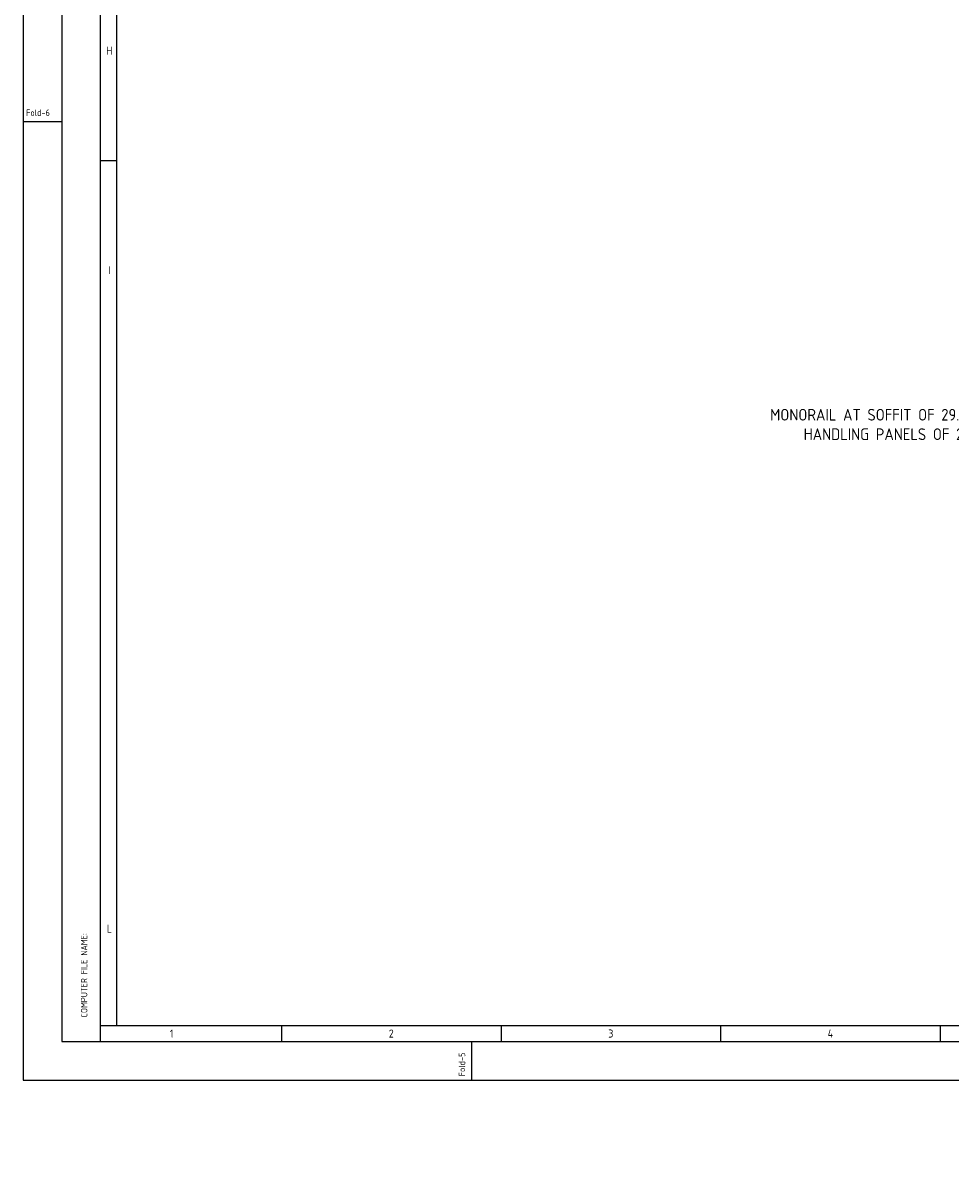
# Model space of a CAD drawing. Extents: x -11758 to 4934791, y -233543 to 1826789.
# Tile 11 of 256: x 60922 to 79996, y 77204 to 101015. Entities that reach past the tile are written whole.
import ezdxf
from ezdxf.enums import TextEntityAlignment as Align

# ---------------------------------------------------------------- set-up
doc = ezdxf.new("R2010")
doc.units = 0
doc.header["$LTSCALE"] = 800
doc.header["$MEASUREMENT"] = 0
doc.linetypes.add('CONTINOUS', pattern=[0])
doc.layers.get('0').update_dxf_attribs({"linetype": 'CONTINUOUS'})
doc.layers.add('T', color=3, linetype='CONTINUOUS', lineweight=15)
doc.styles.add('ROMANC', font='romanc')
doc.styles.add('S3', font='ROMANS1.SHX', dxfattribs={"width": 0.8})
doc.styles.get("Standard").update_dxf_attribs({"font": 'ISO9'})

# ---------------------------------------------------------------- blocks, each defined once
blk = doc.blocks.new('A$C731D3036')
for p, q in [((-2590.23, 26.68), (-2590.23, 1843.18)), ((-2579.11, 37.8), (-2579.11, 1816.5)), ((-2616.91, 660.34), (-2643.59, 660.34)), ((-2590.23, 633.66), (-2579.11, 633.66)), ((-2590.23, 37.8), (-251.24, 37.8)), ((-2465.72, 37.79), (-2465.72, 26.67)), ((-2314.53, 37.79), (-2314.53, 26.67)), ((-2163.34, 37.79), (-2163.34, 26.67)), ((-2012.15, 37.79), (-2012.15, 26.67)), ((-2334.54, 0), (-2334.54, 26.68))]:
    blk.add_line(p, q)
for points in [[(0, 1869.86), (-2643.59, 1869.86), (-2643.59, 0), (0, 0)], [(-26.68, 1843.18), (-2616.91, 1843.18), (-2616.91, 26.68), (-26.68, 26.68)]]:
    blk.add_lwpolyline(points, close=True)
for s, p in [('H', (-2584.25, 709.26)), ('I', (-2584.25, 558.07)), ('L', (-2584.25, 104.5)), ('1', (-2541.32, 32.23)), ('2', (-2390.13, 32.23)), ('3', (-2238.94, 32.23)), ('4', (-2087.75, 32.23))]:
    blk.add_text(s, height=5.56).set_placement(p, align=Align.MIDDLE)
blk.add_text('Fold-6', height=4.447).set_placement((-2641.6, 664.3))
for s, height, p in [('COMPUTER FILE NAME:', 4.4467, (-2599.41, 43.32)), ('Fold-5', 4.447, (-2339.23, 2.74))]:
    blk.add_text(s, height=height, rotation=90).set_placement(p)

msp = doc.modelspace()

# ---------------------------------------------------------------- block references
at = {"color": 1, "linetype": 'CONTINOUS', "lineweight": 15, "xscale": 29.85916619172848, "yscale": 29.85916619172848, "zscale": 29.85916619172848}
msp.add_blockref('A$C731D3036', (139857.9, 79271.6), dxfattribs=at)

# ---------------------------------------------------------------- texts
at = {"color": 3, "insert": (79229.2, 92760.8), "char_height": 240, "attachment_point": 5}
msp.add_mtext_dynamic_manual_height_columns('MONORAIL AT SOFFIT OF 29.0M FLOOR FOR HANDLING PANELS OF 2MT LOAD', width=7309.081, gutter_width=1, heights=[883.5], dxfattribs=at)
at = {"layer": 'T', "insert": (71528.1, 30531.2), "char_height": 300, "attachment_point": 1, "rotation": 90, "style": 'ROMANC'}
msp.add_mtext_dynamic_manual_height_columns('\\pi747.71;SWGR TO BE PLACED ON RAISED \\P\\pi1590.6;CHEQUERED PLATE FLOOR', width=9452.561, gutter_width=2000, heights=[0], dxfattribs=at)
at = {"layer": 'T', "insert": (68771.5, 226433.5), "char_height": 300, "width": 300, "attachment_point": 1, "rotation": 90, "style": 'S3'}
msp.add_mtext('\\pi-484.29;SLIDING \\P\\pi-655.71;SUPPORT', dxfattribs=at)

doc.saveas('drawing.dxf')
